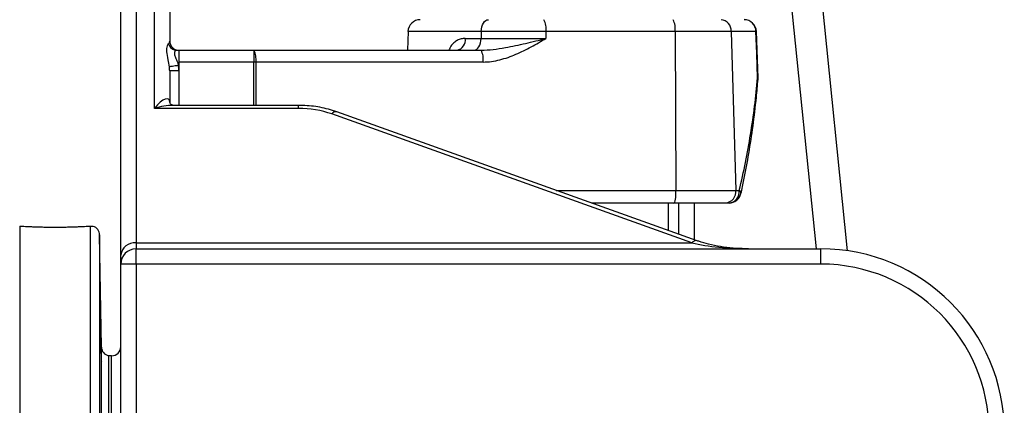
# Model space of a CAD drawing. Header units: millimetres. Extents: x 11 to 1572, y 8 to 2126.
# Tile 14 of 19: x 843 to 1165, y 502 to 628. Entities that reach past the tile are written whole.
import ezdxf

# ---------------------------------------------------------------- set-up
doc = ezdxf.new("R2010")
doc.units = ezdxf.units.MM

msp = doc.modelspace()

# ---------------------------------------------------------------- linework, layer by layer
at = {"color": 8, "linetype": 'Continuous', "lineweight": 25}
for p, q in [((1084.15, 841.32), (1113.39, 552.66)), ((1103.28, 553.28), (1074.21, 840.31)), ((993.64, 624.42), (969.71, 624.42)), ((919.32, 600.24), (919.27, 614.42)), ((919.94, 614.42), (919.98, 600.24)), ((933.88, 599.26), (933.88, 600.24)), ((1018.21, 572.42), (1057.36, 572.42)), ((1058.33, 558.06), (1058.33, 568.28)), ((1063.33, 568.28), (1063.33, 556.27)), ((842.69, 560.73), (842.69, 155.78)), ((865.8, 155.78), (865.8, 560.73)), ((868.8, 557.83), (868.8, 158.73)), ((869.44, 358.28), (869.44, 521.15)), ((872.75, 198.28), (872.75, 518.28))]:
    msp.add_line(p, q, dxfattribs=at)
at = {"color": 7, "linetype": 'Continuous', "lineweight": 25}
for p, q in [((1084.16, 841.32), (1113.39, 552.66)), ((880.75, 659.97), (880.75, 555.25)), ((886.75, 599.26), (886.75, 659.97)), ((875.75, 551.23), (875.75, 655.96)), ((891.75, 655.96), (891.75, 621.28)), ((969.71, 624.42), (969.49, 618.28)), ((988.45, 622.14), (993.6, 622.14)), ((993.64, 624.42), (993.6, 622.14)), ((993.6, 622.14), (1014.81, 622.14)), ((1014.8, 624.42), (993.64, 624.42)), ((1014.8, 624.42), (1014.81, 622.14)), ((1057.06, 624.42), (1014.8, 624.42)), ((1057.06, 624.42), (1057.36, 572.42)), ((1075.41, 624.42), (1057.06, 624.42)), ((1075.41, 624.42), (1076.9, 572.42)), ((1083.51, 624.42), (1075.41, 624.42)), ((1084.21, 609.22), (1083.66, 624.43)), ((894.14, 618.28), (894.75, 618.28)), ((894.75, 618.28), (894.75, 613.28)), ((894.75, 618.28), (919.27, 618.28)), ((919.27, 618.28), (919.27, 614.42)), ((919.27, 618.28), (993.59, 618.28)), ((894.75, 613.28), (894.62, 613.28)), ((919.27, 614.42), (894.75, 614.42)), ((894.75, 613.28), (894.75, 611.55)), ((994.26, 614.42), (919.94, 614.42)), ((891.75, 611.55), (891.75, 601.2)), ((894.75, 611.55), (891.75, 611.55)), ((894.75, 611.55), (894.75, 600.24)), ((933.88, 599.26), (886.75, 599.26)), ((933.88, 600.24), (892.7, 600.24)), ((1062.58, 555.25), (944.75, 597.42)), ((1064.27, 555.94), (946.44, 598.11)), ((1057.36, 572.42), (1076.9, 572.42)), ((1076.9, 572.42), (1078.07, 572.42)), ((1056.7, 568.28), (1029.78, 568.28)), ((1054.9, 559.29), (1054.9, 568.28)), ((1073.61, 568.28), (1056.7, 568.28)), ((1058.25, 558.09), (1058.25, 568.28)), ((1074.71, 568.28), (1073.61, 568.28)), ((869.44, 521.15), (868.8, 557.83)), ((880.75, 555.25), (880.75, 553.28)), ((880.75, 555.25), (1062.58, 555.25)), ((875.75, 548.28), (875.75, 551.23)), ((880.75, 548.28), (880.75, 553.28)), ((880.75, 553.28), (1104.75, 553.28)), ((1104.75, 548.28), (1104.75, 553.28)), ((880.75, 548.28), (875.75, 548.28)), ((875.75, 410.54), (875.75, 548.28)), ((1104.75, 548.28), (880.75, 548.28)), ((880.75, 548.28), (880.75, 410.54)), ((872.75, 518.28), (871.75, 518.28)), ((871.75, 518.28), (871.75, 198.28))]:
    msp.add_line(p, q, dxfattribs=at)
at = {"color": 7, "linetype": 'Continuous', "lineweight": 25, "flags": 128}
for points in [[(993.64, 624.42), (993.7, 625.18), (993.85, 625.91), (994.07, 626.58), (994.36, 627.16), (994.71, 627.64), (995.11, 627.99), (995.54, 628.21), (995.99, 628.28)], [(991.25, 618.28), (991.7, 618.36), (992.13, 618.57), (992.53, 618.93), (992.88, 619.4), (993.17, 619.99), (993.39, 620.66), (993.54, 621.38), (993.6, 622.14)], [(1084.06, 609.22), (1083.77, 617.21), (1083.51, 624.42)], [(894.62, 613.28), (894.08, 613.21), (893.56, 613.13), (893.07, 613.06), (892.64, 613), (892.27, 612.95), (891.98, 612.91), (891.78, 612.88), (891.67, 612.86)], [(1056.7, 568.28), (1056.83, 568.36), (1056.96, 568.6), (1057.07, 568.99), (1057.18, 569.5), (1057.26, 570.13), (1057.32, 570.85), (1057.35, 571.62), (1057.36, 572.42)]]:
    msp.add_lwpolyline(points, dxfattribs=at)
at = {"color": 8, "linetype": 'Continuous', "lineweight": 25, "flags": 128}
for points in [[(1083.66, 624.43), (1083.66, 624.43), (1083.51, 624.42)], [(1084.2, 608.75), (1084.2, 608.86), (1084.06, 609.22)], [(1084.21, 609.22), (1084.21, 609.22), (1084.06, 609.22)]]:
    msp.add_lwpolyline(points, dxfattribs=at)
at = {"color": 7, "linetype": 'Continuous', "lineweight": 25}
for centre, radius, start, end in [((973.7, 624.28), 4, 90, 178), ((1008.58, 625.33), 6.29, 351.6496, 27.9617), ((1050.84, 625.33), 6.29, 351.6495, 27.9622), ((1071.74, 624.63), 3.67, 356.6692, 84.0818), ((1079.66, 624.28), 4, 2.0817, 90), ((1079.59, 624.37), 3.92, 0.822, 88.8816), ((984.98, 621.69), 3.5, 282.637, 7.3605), ((894.17, 621.21), 2.92, 196.7607, 269.4809), ((894.75, 621.28), 3, 180, 270), ((913.72, 615.33), 6.29, 351.6502, 27.9613), ((988.04, 615.33), 6.29, 351.6498, 27.9616), ((919.61, 497.77), 116.65, 89.8361, 90.1639), ((1080.22, 609.08), 4, 355.307, 0), ((1080.22, 609.08), 4, 0, 2.08), ((1073.2, 571.98), 3.72, 276.4028, 6.7698), ((1074.34, 572.01), 3.75, 275.5879, 6.2646), ((1074.71, 572.28), 4, 270, 347.3092), ((865.8, 557.78), 3, 1, 72.3445), ((880.3, 550.68), 4.59, 84.4573, 173.0949), ((880.75, 548.28), 5, 90, 180), ((1104.75, 493.28), 60, 0, 90), ((1104.75, 493.28), 55, 0, 90), ((872.44, 521.2), 3, 181, 256.6766), ((872.75, 521.28), 3, 270, 0)]:
    msp.add_arc(centre, radius, start, end, dxfattribs=at)
at = {"color": 8, "linetype": 'Continuous', "lineweight": 25}
for centre, radius, start, end in [((946.14, 596.44), 1.69, 79.7855, 144.813), ((1077.56, 571.5), 1.06, 355.0259, 60.9571), ((1063.97, 554.27), 1.7, 79.877, 144.7961)]:
    msp.add_arc(centre, radius, start, end, dxfattribs=at)
at = {"color": 7, "linetype": 'Continuous', "lineweight": 25}
for centre, major_axis, ratio, start_param, end_param in [((886.75, 621.28), (5, 0), 0.482003, 5.89173, 6.283185), ((886.75, 611.55), (0, 7.55), 0.662389, 4.712389, 4.886994), ((886.75, 611.55), (0, -9.96), 0.803338, 1.570796, 1.745401), ((886.75, 595.24), (4.58, 7.07), 0.283222, 5.871457, 7.442253), ((933.88, 580.73), (25, 0), 0.741311, 1.121037, 1.570796), ((1081.09, 563.28), (31.07, 0), 0.321839, 4.074472, 4.712389)]:
    msp.add_ellipse(centre, major_axis=major_axis, ratio=ratio, start_param=start_param, end_param=end_param, dxfattribs=at)
at = {"color": 8, "linetype": 'Continuous', "lineweight": 25}
msp.add_ellipse((886.75, 595.24), major_axis=(9.92, 3.46), ratio=0.363884, start_param=0.806656, end_param=1.444573, dxfattribs=at)
msp.add_open_spline([(988.45, 622.14), (987.99, 622.11), (987.07, 622.05), (985.81, 621.56), (984.7, 620.76), (983.71, 619.75), (983.28, 618.77), (983.07, 618.28)], degree=3, knots=[0, 0, 0, 0, 0.209329, 0.418484, 0.613805, 0.808959, 1, 1, 1, 1], dxfattribs=at)
at = {"color": 7, "linetype": 'Continuous', "lineweight": 25}
for points, knots in [([(993.59, 618.28), (994.91, 618.34), (997.58, 618.46), (1002.44, 619.26), (1008.2, 620.5), (1012.61, 621.59), (1014.8, 622.14), (1014.81, 622.14)], [0, 0, 0, 0, 0.18473, 0.371381, 0.682678, 0.998443, 1, 1, 1, 1]), ([(994.26, 614.42), (995.19, 614.42), (996.12, 614.49), (997.95, 614.74), (998.86, 614.93), (1000.65, 615.38), (1001.55, 615.65), (1003.3, 616.26), (1004.16, 616.6), (1006.71, 617.69), (1008.36, 618.52), (1011.61, 620.28), (1013.22, 621.21), (1014.81, 622.14)], [0, 0, 0, 0, 0.125, 0.125, 0.25, 0.25, 0.375, 0.375, 0.5, 0.5, 0.75, 0.75, 1, 1, 1, 1]), ([(891.67, 612.86), (891.54, 613.64), (891.23, 615.52), (890.71, 617.89), (890.91, 619.65), (891.24, 620.17), (891.37, 620.36)], [0, 0, 0, 0, 0.21022, 0.511923, 0.814834, 1, 1, 1, 1]), ([(894.14, 618.28), (893.93, 618.24), (893.56, 618.16), (893.23, 617.57), (893.31, 616.72), (893.8, 615.5), (894.36, 614.31), (894.57, 613.49), (894.62, 613.28)], [0, 0, 0, 0, 0.203301, 0.356537, 0.510723, 0.688603, 0.922266, 1, 1, 1, 1]), ([(1078.07, 572.42), (1078.81, 575.45), (1079.48, 578.5), (1080.7, 584.61), (1081.25, 587.67), (1082.74, 596.87), (1083.5, 603.03), (1084.06, 609.22)], [0, 0, 0, 0, 0.25, 0.25, 0.5, 0.5, 1, 1, 1, 1]), ([(1078.61, 571.4), (1078.94, 572.89), (1079.89, 577.25), (1081.25, 584.62), (1082.62, 593.61), (1083.58, 601.69), (1084.03, 606.78), (1084.2, 608.75)], [0, 0, 0, 0, 0.120935, 0.353553, 0.593938, 0.842555, 1, 1, 1, 1]), ([(892.77, 600.25), (892.77, 600.24), (892.77, 600.24), (892.42, 600.38), (892.01, 600.75), (891.77, 601.13), (891.74, 601.35), (891.74, 601.3), (891.74, 601.3)], [0, 0, 0, 0, 0.156961, 0.380268, 0.616009, 0.838875, 0.99527, 1, 1, 1, 1]), ([(946.44, 598.11), (945.96, 598.27), (944.61, 598.73), (942.31, 599.34), (939.53, 599.86), (936.72, 600.18), (934.83, 600.22), (933.88, 600.24)], [0, 0, 0, 0, 0.123594, 0.347544, 0.567334, 0.784157, 1, 1, 1, 1]), ([(842.69, 560.73), (843.17, 560.7), (843.8, 560.66), (844.77, 560.62), (844.98, 560.61), (845.4, 560.59), (845.62, 560.58), (846.3, 560.55), (846.78, 560.53), (847.8, 560.5), (848.35, 560.48), (849.46, 560.45), (850.03, 560.44), (850.9, 560.42), (851.2, 560.42), (851.8, 560.41), (852.11, 560.41), (853.02, 560.4), (853.63, 560.4), (854.86, 560.4), (855.47, 560.4), (856.38, 560.41), (856.69, 560.41), (857.29, 560.42), (857.59, 560.42), (858.46, 560.44), (859.04, 560.45), (860.15, 560.48), (860.69, 560.5), (861.71, 560.53), (862.19, 560.55), (862.87, 560.58), (863.09, 560.59), (863.51, 560.61), (863.72, 560.62), (864.7, 560.66), (865.32, 560.7), (865.8, 560.73)], [0, 0, 0, 0, 0.125, 0.125, 0.15625, 0.15625, 0.1875, 0.1875, 0.25, 0.25, 0.3125, 0.3125, 0.375, 0.375, 0.40625, 0.40625, 0.4375, 0.4375, 0.5, 0.5, 0.5625, 0.5625, 0.59375, 0.59375, 0.625, 0.625, 0.6875, 0.6875, 0.75, 0.75, 0.8125, 0.8125, 0.84375, 0.84375, 0.875, 0.875, 1, 1, 1, 1]), ([(865.8, 560.73), (866.02, 560.72), (866.48, 560.71), (866.75, 560.63), (866.72, 560.64), (866.71, 560.64)], [0, 0, 0, 0, 0.410877, 0.833217, 1, 1, 1, 1]), ([(1080.06, 553.3), (1078.71, 553.35), (1075.97, 553.44), (1071.94, 553.96), (1068.21, 554.71), (1065.69, 555.44), (1064.46, 555.87), (1064.27, 555.94)], [0, 0, 0, 0, 0.252356, 0.511936, 0.75592, 0.961947, 1, 1, 1, 1]), ([(1081.08, 553.29), (1080.82, 553.28), (1080.48, 553.28), (1080.14, 553.29), (1080.06, 553.3)], [0, 0, 0, 0, 0.756818, 1, 1, 1, 1]), ([(868.9, 546.11), (868.9, 546.11), (868.9, 546.17), (868.89, 545.95), (868.89, 545.42), (868.9, 544.5), (868.91, 543.27), (868.93, 541.74), (868.95, 539.98), (868.98, 538.01), (869.01, 535.91), (869.04, 533.73), (869.08, 531.53), (869.12, 529.38), (869.16, 527.33), (869.2, 525.45), (869.22, 524.22), (869.24, 523.62), (869.24, 523.52)], [0, 0, 0, 0, 0.002371, 0.07261, 0.142849, 0.213084, 0.283318, 0.353554, 0.423789, 0.494032, 0.564274, 0.634525, 0.704777, 0.775037, 0.845297, 0.915562, 0.985826, 1, 1, 1, 1]), ([(869.24, 529.19), (869.22, 530.01), (869.2, 531.55), (869.16, 533.88), (869.12, 536.05), (869.08, 538.15), (869.05, 540.1), (869.01, 541.85), (868.98, 543.36), (868.95, 544.57), (868.93, 545.48), (868.92, 545.79), (868.91, 545.94)], [0, 0, 0, 0, 0.114443, 0.212836, 0.311229, 0.409632, 0.508033, 0.606435, 0.704836, 0.803229, 0.901621, 1, 1, 1, 1]), ([(869.42, 516.63), (869.42, 517.04), (869.41, 517.7), (869.39, 519.79), (869.35, 522.46), (869.29, 525.89), (869.26, 528.16), (869.24, 529.19)], [0, 0, 0, 0, 0.224162, 0.364404, 0.588619, 0.812833, 1, 1, 1, 1]), ([(869.24, 523.52), (869.24, 523.16), (869.27, 521.66), (869.32, 519.29), (869.37, 517.22), (869.4, 516.25), (869.41, 516.41), (869.41, 516.45)], [0, 0, 0, 0, 0.087596, 0.364609, 0.64161, 0.918576, 1, 1, 1, 1])]:
    msp.add_open_spline(points, degree=3, knots=knots, dxfattribs=at)

doc.saveas('drawing.dxf')
